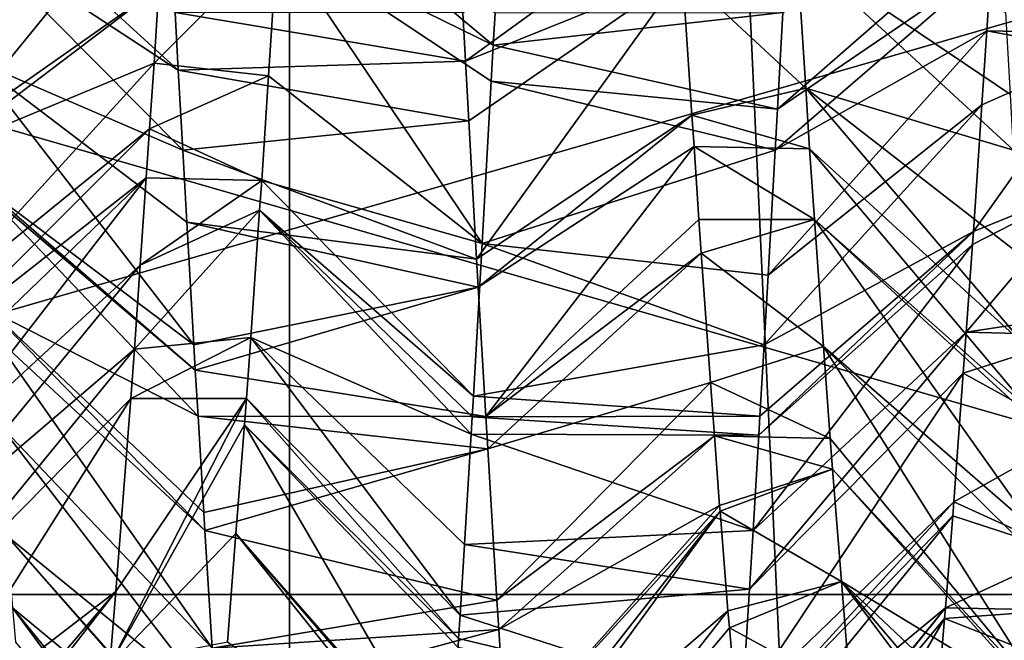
# Model space of a CAD drawing. Extents: x 0 to 200, y 18 to 95.
# Tile 222 of 256: x 168.304 to 169.252, y 83.24 to 83.837. Entities that reach past the tile are written whole.
import ezdxf

# ---------------------------------------------------------------- set-up
doc = ezdxf.new("R2010")
doc.units = 0

msp = doc.modelspace()

# ---------------------------------------------------------------- linework, layer by layer
for points in [[(167.368118, 68.227013, 32.970528), (168.520096, 94.527016, 32.377853), (169.718918, 68.227013, 31.886789)], [(167.368118, 94.527016, 32.970528), (168.520096, 94.527016, 32.377853), (167.368118, 68.227013, 32.970528)], [(168.520096, 94.527016, 59.622147), (167.368118, 94.527016, 59.029472), (167.368118, 68.227013, 59.029472)], [(169.718918, 68.227013, 60.113213), (168.520096, 94.527016, 59.622147), (167.368118, 68.227013, 59.029472)], [(168.520096, 94.527016, 32.377853), (169.718918, 94.527016, 31.886789), (169.718918, 68.227013, 31.886789)], [(169.718918, 94.527016, 60.113213), (168.520096, 94.527016, 59.622147), (169.718918, 68.227013, 60.113213)], [(168.5634, 93.22702, 33.242847), (166.358749, 68.227013, 34.581356), (168.5634, 68.227013, 33.242847)], [(168.5634, 93.22702, 33.242847), (166.358749, 93.22702, 34.581356), (166.358749, 68.227013, 34.581356)], [(166.358749, 93.22702, 57.418644), (168.5634, 68.227013, 58.757153), (166.358749, 68.227013, 57.418644)], [(166.358749, 93.22702, 57.418644), (168.5634, 93.22702, 58.757153), (168.5634, 68.227013, 58.757153)], [(170.973801, 93.22702, 32.325199), (168.5634, 68.227013, 33.242847), (170.973801, 68.227013, 32.325199)], [(170.973801, 93.22702, 32.325199), (168.5634, 93.22702, 33.242847), (168.5634, 68.227013, 33.242847)], [(168.5634, 93.22702, 58.757153), (170.973801, 68.227013, 59.674801), (168.5634, 68.227013, 58.757153)], [(168.5634, 93.22702, 58.757153), (170.973801, 93.22702, 59.674801), (170.973801, 68.227013, 59.674801)], [(169.845795, 84.005325, 47.25), (169.845795, 83.283638, 46), (167.345795, 83.283638, 46)], [(167.345795, 84.005325, 47.25), (169.845795, 84.005325, 47.25), (167.345795, 83.283638, 46)], [(169.845795, 83.283638, 46), (167.345795, 84.005325, 44.75), (167.345795, 83.283638, 46)], [(169.845795, 84.005325, 44.75), (167.345795, 84.005325, 44.75), (169.845795, 83.283638, 46)], [(168.445007, 83.985222, 43.99559), (168.437546, 83.868225, 44.041145), (168.23175, 83.72361, 43.710754)], [(168.240234, 83.87838, 43.649578), (168.445007, 83.985222, 43.99559), (168.23175, 83.72361, 43.710754)], [(168.551849, 83.914757, 44.021286), (168.55632, 83.982971, 43.989807), (168.759583, 83.812881, 43.673122)], [(168.55632, 83.982971, 43.989807), (168.761246, 83.843704, 43.662479), (168.759583, 83.812881, 43.673122)], [(168.246826, 83.979172, 48.008396), (168.250473, 83.923477, 47.982658), (168.456284, 83.788559, 48.314919)], [(168.453247, 83.844025, 48.336842), (168.246826, 83.979172, 48.008396), (168.456284, 83.788559, 48.314919)], [(168.937622, 83.946068, 47.996193), (168.730347, 83.843857, 48.337124), (168.732864, 83.797356, 48.320721)], [(168.941864, 83.881859, 47.965103), (168.937622, 83.946068, 47.996193), (168.732864, 83.797356, 48.320721)], [(169.239059, 83.891289, 44.029541), (169.353455, 83.940292, 44.012856), (169.346085, 83.824226, 44.056435)], [(169.038345, 83.844025, 43.663158), (169.241867, 83.93351, 44.008766), (169.033264, 83.751198, 43.699852)], [(169.241867, 83.93351, 44.008766), (169.239059, 83.891289, 44.029541), (169.033264, 83.751198, 43.699852)], [(168.250473, 83.923477, 47.982658), (168.258652, 83.798744, 47.925026), (168.46051, 83.711601, 48.2845)], [(168.456284, 83.788559, 48.314919), (168.250473, 83.923477, 47.982658), (168.46051, 83.711601, 48.2845)], [(168.432892, 83.79528, 44.06955), (168.551849, 83.914757, 44.021286), (168.543228, 83.783096, 44.082043)], [(168.437546, 83.868225, 44.041145), (168.551849, 83.914757, 44.021286), (168.432892, 83.79528, 44.06955)], [(168.543228, 83.783096, 44.082043), (168.551849, 83.914757, 44.021286), (168.748932, 83.621658, 43.757641)], [(168.551849, 83.914757, 44.021286), (168.757645, 83.777931, 43.688568), (168.748932, 83.621658, 43.757641)], [(168.551849, 83.914757, 44.021286), (168.759583, 83.812881, 43.673122), (168.757645, 83.777931, 43.688568)], [(169.051773, 83.904251, 47.972393), (168.941864, 83.881859, 47.965103), (169.060394, 83.771446, 47.914082)], [(169.051773, 83.904251, 47.972393), (169.060394, 83.771446, 47.914082), (169.260498, 83.711601, 48.2845)], [(169.257568, 83.76506, 48.30563), (169.051773, 83.904251, 47.972393), (169.260498, 83.711601, 48.2845)], [(169.25325, 83.844025, 48.336842), (169.051773, 83.904251, 47.972393), (169.257568, 83.76506, 48.30563)], [(169.033264, 83.751198, 43.699852), (169.239059, 83.891289, 44.029541), (169.031097, 83.711601, 43.7155)], [(169.239059, 83.891289, 44.029541), (169.234787, 83.826645, 44.061344), (169.031097, 83.711601, 43.7155)], [(169.234787, 83.826645, 44.061344), (169.239059, 83.891289, 44.029541), (169.346085, 83.824226, 44.056435)], [(168.941864, 83.881859, 47.965103), (168.732864, 83.797356, 48.320721), (168.736084, 83.739838, 48.294834)], [(168.941864, 83.881859, 47.965103), (168.736084, 83.739838, 48.294834), (168.743515, 83.606697, 48.234924)], [(168.950882, 83.745438, 47.899044), (168.941864, 83.881859, 47.965103), (168.743515, 83.606697, 48.234924)], [(169.060394, 83.771446, 47.914082), (168.941864, 83.881859, 47.965103), (168.950882, 83.745438, 47.899044)], [(168.437546, 83.868225, 44.041145), (168.432892, 83.79528, 44.06955), (168.231094, 83.711601, 43.7155)], [(168.23175, 83.72361, 43.710754), (168.437546, 83.868225, 44.041145), (168.231094, 83.711601, 43.7155)], [(168.732864, 83.797356, 48.320721), (168.453247, 83.844025, 48.336842), (168.456284, 83.788559, 48.314919)], [(168.730347, 83.843857, 48.337124), (168.453247, 83.844025, 48.336842), (168.732864, 83.797356, 48.320721)], [(168.759583, 83.812881, 43.673122), (169.038345, 83.844025, 43.663158), (169.033264, 83.751198, 43.699852)], [(168.761246, 83.843704, 43.662479), (169.038345, 83.844025, 43.663158), (168.759583, 83.812881, 43.673122)], [(169.031097, 83.711601, 43.7155), (169.234787, 83.826645, 44.061344), (169.024261, 83.591354, 43.775089)], [(169.234787, 83.826645, 44.061344), (169.230057, 83.755302, 44.096447), (169.024261, 83.591354, 43.775089)], [(169.234787, 83.826645, 44.061344), (169.344833, 83.806053, 44.066677), (169.230057, 83.755302, 44.096447)], [(169.234787, 83.826645, 44.061344), (169.346085, 83.824226, 44.056435), (169.344833, 83.806053, 44.066677)], [(168.757645, 83.777931, 43.688568), (168.759583, 83.812881, 43.673122), (169.033264, 83.751198, 43.699852)], [(169.344833, 83.806053, 44.066677), (169.336227, 83.679756, 44.137859), (169.22197, 83.633263, 44.15649)], [(169.230057, 83.755302, 44.096447), (169.344833, 83.806053, 44.066677), (169.22197, 83.633263, 44.15649)], [(168.432892, 83.79528, 44.06955), (168.428543, 83.732018, 44.106102), (168.222748, 83.564774, 43.788261)], [(168.231094, 83.711601, 43.7155), (168.432892, 83.79528, 44.06955), (168.222748, 83.564774, 43.788261)], [(168.258652, 83.798744, 47.925026), (168.266556, 83.677986, 47.869221), (168.471161, 83.524261, 48.191666)], [(168.464447, 83.642166, 48.250088), (168.258652, 83.798744, 47.925026), (168.471161, 83.524261, 48.191666)], [(168.46051, 83.711601, 48.2845), (168.258652, 83.798744, 47.925026), (168.464447, 83.642166, 48.250088)], [(168.432892, 83.79528, 44.06955), (168.543228, 83.783096, 44.082043), (168.428543, 83.732018, 44.106102)], [(168.732864, 83.797356, 48.320721), (168.456284, 83.788559, 48.314919), (168.736084, 83.739838, 48.294834)], [(168.736084, 83.739838, 48.294834), (168.456284, 83.788559, 48.314919), (168.46051, 83.711601, 48.2845)], [(168.428543, 83.732018, 44.106102), (168.543228, 83.783096, 44.082043), (168.536621, 83.682281, 44.128559)], [(168.536621, 83.682281, 44.128559), (168.543228, 83.783096, 44.082043), (168.748932, 83.621658, 43.757641)], [(168.757645, 83.777931, 43.688568), (169.031097, 83.711601, 43.7155), (168.748932, 83.621658, 43.757641)], [(168.757645, 83.777931, 43.688568), (169.033264, 83.751198, 43.699852), (169.031097, 83.711601, 43.7155)], [(169.060394, 83.771446, 47.914082), (168.950882, 83.745438, 47.899044), (169.064194, 83.712997, 47.888416)], [(169.060394, 83.771446, 47.914082), (169.064194, 83.712997, 47.888416), (169.271149, 83.524261, 48.191666)], [(169.26619, 83.611549, 48.234921), (169.060394, 83.771446, 47.914082), (169.271149, 83.524261, 48.191666)], [(169.260498, 83.711601, 48.2845), (169.060394, 83.771446, 47.914082), (169.26619, 83.611549, 48.234921)], [(169.024261, 83.591354, 43.775089), (169.230057, 83.755302, 44.096447), (169.020447, 83.524261, 43.808334)], [(169.230057, 83.755302, 44.096447), (169.22197, 83.633263, 44.15649), (169.020447, 83.524261, 43.808334)], [(168.736084, 83.739838, 48.294834), (168.46051, 83.711601, 48.2845), (168.743515, 83.606697, 48.234924)], [(168.950882, 83.745438, 47.899044), (168.743515, 83.606697, 48.234924), (168.745087, 83.579781, 48.21999)], [(168.952896, 83.714989, 47.8843), (168.950882, 83.745438, 47.899044), (168.745087, 83.579781, 48.21999)], [(168.950882, 83.745438, 47.899044), (168.952896, 83.714989, 47.8843), (169.064194, 83.712997, 47.888416)], [(168.428543, 83.732018, 44.106102), (168.425323, 83.685005, 44.13327), (168.220444, 83.524261, 43.808334)], [(168.222748, 83.564774, 43.788261), (168.428543, 83.732018, 44.106102), (168.220444, 83.524261, 43.808334)], [(168.425323, 83.685005, 44.13327), (168.428543, 83.732018, 44.106102), (168.536621, 83.682281, 44.128559)], [(168.46051, 83.711601, 48.2845), (168.464447, 83.642166, 48.250088), (168.743515, 83.606697, 48.234924)], [(168.952896, 83.714989, 47.8843), (168.745087, 83.579781, 48.21999), (168.75235, 83.455009, 48.150776)], [(168.748932, 83.621658, 43.757641), (169.031097, 83.711601, 43.7155), (169.024261, 83.591354, 43.775089)], [(168.95752, 83.644875, 47.850346), (168.952896, 83.714989, 47.8843), (168.75235, 83.455009, 48.150776)], [(169.064194, 83.712997, 47.888416), (168.952896, 83.714989, 47.8843), (169.069016, 83.644829, 47.844673)], [(168.952896, 83.714989, 47.8843), (168.95752, 83.644875, 47.850346), (169.069016, 83.644829, 47.844673)], [(169.064194, 83.712997, 47.888416), (169.069016, 83.644829, 47.844673), (169.274811, 83.46283, 48.154526)], [(169.271149, 83.524261, 48.191666), (169.064194, 83.712997, 47.888416), (169.274811, 83.46283, 48.154526)], [(168.425323, 83.685005, 44.13327), (168.41954, 83.600777, 44.181942), (168.213745, 83.411674, 43.8764)], [(168.21817, 83.486107, 43.831402), (168.425323, 83.685005, 44.13327), (168.213745, 83.411674, 43.8764)], [(168.220444, 83.524261, 43.808334), (168.425323, 83.685005, 44.13327), (168.21817, 83.486107, 43.831402)], [(168.425323, 83.685005, 44.13327), (168.536621, 83.682281, 44.128559), (168.41954, 83.600777, 44.181942)], [(168.536621, 83.682281, 44.128559), (168.534607, 83.653778, 44.146679), (168.41954, 83.600777, 44.181942)], [(168.534607, 83.653778, 44.146679), (168.536621, 83.682281, 44.128559), (168.740417, 83.474777, 43.837845)], [(168.536621, 83.682281, 44.128559), (168.748932, 83.621658, 43.757641), (168.740417, 83.474777, 43.837845)], [(169.221054, 83.620689, 44.165352), (169.336227, 83.679756, 44.137859), (169.21492, 83.536469, 44.224697)], [(169.336227, 83.679756, 44.137859), (169.327606, 83.553474, 44.20903), (169.21492, 83.536469, 44.224697)], [(169.22197, 83.633263, 44.15649), (169.336227, 83.679756, 44.137859), (169.221054, 83.620689, 44.165352)], [(168.266556, 83.677986, 47.869221), (168.266815, 83.674423, 47.867035), (168.47261, 83.499771, 48.176857)], [(168.471161, 83.524261, 48.191666), (168.266556, 83.677986, 47.869221), (168.47261, 83.499771, 48.176857)], [(168.266815, 83.674423, 47.867035), (168.274979, 83.557327, 47.795216), (168.47525, 83.455482, 48.150085)], [(168.47261, 83.499771, 48.176857), (168.266815, 83.674423, 47.867035), (168.47525, 83.455482, 48.150085)], [(168.534607, 83.653778, 44.146679), (168.525986, 83.531357, 44.224506), (168.413986, 83.52002, 44.228603)], [(168.41954, 83.600777, 44.181942), (168.534607, 83.653778, 44.146679), (168.413986, 83.52002, 44.228603)], [(168.525986, 83.531357, 44.224506), (168.534607, 83.653778, 44.146679), (168.738281, 83.438156, 43.857841)], [(168.534607, 83.653778, 44.146679), (168.739258, 83.454758, 43.848778), (168.738281, 83.438156, 43.857841)], [(168.534607, 83.653778, 44.146679), (168.740417, 83.474777, 43.837845), (168.739258, 83.454758, 43.848778)], [(168.745087, 83.579781, 48.21999), (168.464447, 83.642166, 48.250088), (168.471161, 83.524261, 48.191666)], [(168.743515, 83.606697, 48.234924), (168.464447, 83.642166, 48.250088), (168.745087, 83.579781, 48.21999)], [(168.959885, 83.612343, 47.827728), (168.95752, 83.644875, 47.850346), (168.75235, 83.455009, 48.150776)], [(169.069016, 83.644829, 47.844673), (168.95752, 83.644875, 47.850346), (168.959885, 83.612343, 47.827728)], [(169.069016, 83.644829, 47.844673), (168.959885, 83.612343, 47.827728), (169.077652, 83.522682, 47.766293)], [(169.069016, 83.644829, 47.844673), (169.077652, 83.522682, 47.766293), (169.281799, 83.345345, 48.083504)], [(169.275253, 83.455482, 48.150085), (169.069016, 83.644829, 47.844673), (169.281799, 83.345345, 48.083504)], [(169.274811, 83.46283, 48.154526), (169.069016, 83.644829, 47.844673), (169.275253, 83.455482, 48.150085)], [(169.016357, 83.455482, 43.849915), (169.22197, 83.633263, 44.15649), (169.015259, 83.437073, 43.861046)], [(169.22197, 83.633263, 44.15649), (169.221054, 83.620689, 44.165352), (169.015259, 83.437073, 43.861046)], [(169.020447, 83.524261, 43.808334), (169.22197, 83.633263, 44.15649), (169.016357, 83.455482, 43.849915)], [(169.760529, 83.622864, 47.772697), (169.630112, 83.301407, 47.489609), (169.217926, 83.095345, 48.194481)], [(169.302841, 83.353645, 48.401752), (169.760529, 83.622864, 47.772697), (169.217926, 83.095345, 48.194481)], [(168.748932, 83.621658, 43.757641), (169.020447, 83.524261, 43.808334), (168.740417, 83.474777, 43.837845)], [(168.748932, 83.621658, 43.757641), (169.024261, 83.591354, 43.775089), (169.020447, 83.524261, 43.808334)], [(169.015259, 83.437073, 43.861046), (169.221054, 83.620689, 44.165352), (169.009796, 83.345345, 43.916496)], [(169.221054, 83.620689, 44.165352), (169.21492, 83.536469, 44.224697), (169.009796, 83.345345, 43.916496)], [(168.959885, 83.612343, 47.827728), (168.75235, 83.455009, 48.150776), (168.754166, 83.423874, 48.133499)], [(168.968887, 83.487938, 47.741211), (168.959885, 83.612343, 47.827728), (168.754166, 83.423874, 48.133499)], [(169.077652, 83.522682, 47.766293), (168.959885, 83.612343, 47.827728), (168.968887, 83.487938, 47.741211)], [(168.41954, 83.600777, 44.181942), (168.413986, 83.52002, 44.228603), (168.209793, 83.345345, 43.916496)], [(168.213745, 83.411674, 43.8764), (168.41954, 83.600777, 44.181942), (168.209793, 83.345345, 43.916496)], [(168.745087, 83.579781, 48.21999), (168.471161, 83.524261, 48.191666), (168.47261, 83.499771, 48.176857)], [(168.745087, 83.579781, 48.21999), (168.47261, 83.499771, 48.176857), (168.75235, 83.455009, 48.150776)], [(168.274979, 83.557327, 47.795216), (168.276535, 83.535027, 47.78154), (168.481812, 83.345345, 48.083504)], [(168.480774, 83.362686, 48.093987), (168.274979, 83.557327, 47.795216), (168.481812, 83.345345, 48.083504)], [(168.47525, 83.455482, 48.150085), (168.274979, 83.557327, 47.795216), (168.480774, 83.362686, 48.093987)], [(169.21492, 83.536469, 44.224697), (169.327606, 83.553474, 44.20903), (169.326233, 83.533401, 44.220348)], [(168.276535, 83.535027, 47.78154), (168.283127, 83.447968, 47.71265), (168.488937, 83.232071, 48.001366)], [(168.481812, 83.345345, 48.083504), (168.276535, 83.535027, 47.78154), (168.488937, 83.232071, 48.001366)], [(168.525986, 83.531357, 44.224506), (168.521835, 83.472351, 44.26202), (168.410538, 83.472351, 44.26202)], [(168.413986, 83.52002, 44.228603), (168.525986, 83.531357, 44.224506), (168.410538, 83.472351, 44.26202)], [(168.521835, 83.472351, 44.26202), (168.525986, 83.531357, 44.224506), (168.727631, 83.26371, 43.973)], [(168.525986, 83.531357, 44.224506), (168.731796, 83.331795, 43.928051), (168.727631, 83.26371, 43.973)], [(168.525986, 83.531357, 44.224506), (168.738281, 83.438156, 43.857841), (168.731796, 83.331795, 43.928051)], [(169.009796, 83.345345, 43.916496), (169.21492, 83.536469, 44.224697), (169.006256, 83.289017, 43.95734)], [(169.21492, 83.536469, 44.224697), (169.212036, 83.496857, 44.252605), (169.006256, 83.289017, 43.95734)], [(169.21492, 83.536469, 44.224697), (169.326233, 83.533401, 44.220348), (169.212036, 83.496857, 44.252605)], [(169.212036, 83.496857, 44.252605), (169.326233, 83.533401, 44.220348), (169.319, 83.437912, 44.295704)], [(168.413986, 83.52002, 44.228603), (168.410538, 83.472351, 44.26202), (168.204742, 83.26371, 43.973)], [(168.209793, 83.345345, 43.916496), (168.413986, 83.52002, 44.228603), (168.204742, 83.26371, 43.973)], [(168.740417, 83.474777, 43.837845), (169.020447, 83.524261, 43.808334), (169.016357, 83.455482, 43.849915)], [(169.077652, 83.522682, 47.766293), (168.968887, 83.487938, 47.741211), (169.083908, 83.434006, 47.709389)], [(169.283432, 83.31945, 48.064728), (169.077652, 83.522682, 47.766293), (169.292053, 83.182419, 47.965359)], [(169.077652, 83.522682, 47.766293), (169.083908, 83.434006, 47.709389), (169.292053, 83.182419, 47.965359)], [(169.281799, 83.345345, 48.083504), (169.077652, 83.522682, 47.766293), (169.283432, 83.31945, 48.064728)], [(168.47261, 83.499771, 48.176857), (168.47525, 83.455482, 48.150085), (168.75235, 83.455009, 48.150776)], [(169.006256, 83.289017, 43.95734), (169.212036, 83.496857, 44.252605), (168.999146, 83.176086, 44.03923)], [(169.212036, 83.496857, 44.252605), (169.203033, 83.373016, 44.339863), (168.999146, 83.176086, 44.03923)], [(169.212036, 83.496857, 44.252605), (169.319, 83.437912, 44.295704), (169.203033, 83.373016, 44.339863)], [(168.968887, 83.487938, 47.741211), (168.754166, 83.423874, 48.133499), (168.763092, 83.278244, 48.035961)], [(168.972595, 83.436668, 47.705559), (168.968887, 83.487938, 47.741211), (168.763092, 83.278244, 48.035961)], [(168.968887, 83.487938, 47.741211), (168.972595, 83.436668, 47.705559), (169.083908, 83.434006, 47.709389)], [(168.204742, 83.26371, 43.973), (168.410538, 83.472351, 44.26202), (168.19606, 83.133087, 44.080563)], [(168.410538, 83.472351, 44.26202), (168.395996, 83.286652, 44.41972), (168.19606, 83.133087, 44.080563)], [(168.521835, 83.472351, 44.26202), (168.519867, 83.447174, 44.283447), (168.390442, 83.21579, 44.479973)], [(168.395996, 83.286652, 44.41972), (168.521835, 83.472351, 44.26202), (168.390442, 83.21579, 44.479973)], [(168.410538, 83.472351, 44.26202), (168.521835, 83.472351, 44.26202), (168.395996, 83.286652, 44.41972)], [(168.519867, 83.447174, 44.283447), (168.521835, 83.472351, 44.26202), (168.726227, 83.241302, 43.989365)], [(168.521835, 83.472351, 44.26202), (168.727631, 83.26371, 43.973), (168.726227, 83.241302, 43.989365)], [(168.740417, 83.474777, 43.837845), (169.016357, 83.455482, 43.849915), (168.739258, 83.454758, 43.848778)], [(168.754166, 83.423874, 48.133499), (168.47525, 83.455482, 48.150085), (168.480774, 83.362686, 48.093987)], [(168.75235, 83.455009, 48.150776), (168.47525, 83.455482, 48.150085), (168.754166, 83.423874, 48.133499)], [(168.738281, 83.438156, 43.857841), (168.739258, 83.454758, 43.848778), (169.015259, 83.437073, 43.861046)], [(168.739258, 83.454758, 43.848778), (169.016357, 83.455482, 43.849915), (169.015259, 83.437073, 43.861046)], [(168.283127, 83.447968, 47.71265), (168.291306, 83.340225, 47.627396), (168.492462, 83.176086, 47.96077)], [(168.488937, 83.232071, 48.001366), (168.283127, 83.447968, 47.71265), (168.492462, 83.176086, 47.96077)], [(168.519867, 83.447174, 44.283447), (168.511703, 83.342552, 44.372475), (168.390442, 83.21579, 44.479973)], [(168.511703, 83.342552, 44.372475), (168.519867, 83.447174, 44.283447), (168.717499, 83.107758, 44.096481)], [(168.519867, 83.447174, 44.283447), (168.725662, 83.232796, 43.996189), (168.717499, 83.107758, 44.096481)], [(168.519867, 83.447174, 44.283447), (168.726227, 83.241302, 43.989365), (168.725662, 83.232796, 43.996189)], [(168.738281, 83.438156, 43.857841), (169.009796, 83.345345, 43.916496), (168.731796, 83.331795, 43.928051)], [(168.738281, 83.438156, 43.857841), (169.015259, 83.437073, 43.861046), (169.009796, 83.345345, 43.916496)], [(168.972595, 83.436668, 47.705559), (168.763092, 83.278244, 48.035961), (168.764816, 83.25016, 48.017151)], [(168.977478, 83.369415, 47.658791), (168.972595, 83.436668, 47.705559), (168.764816, 83.25016, 48.017151)], [(169.086258, 83.40448, 47.683083), (168.972595, 83.436668, 47.705559), (168.977478, 83.369415, 47.658791)], [(169.083908, 83.434006, 47.709389), (168.972595, 83.436668, 47.705559), (169.086258, 83.40448, 47.683083)], [(169.083908, 83.434006, 47.709389), (169.086258, 83.40448, 47.683083), (169.292053, 83.182419, 47.965359)], [(169.203033, 83.373016, 44.339863), (169.319, 83.437912, 44.295704), (169.310379, 83.324036, 44.385567)], [(168.754166, 83.423874, 48.133499), (168.480774, 83.362686, 48.093987), (168.481812, 83.345345, 48.083504)], [(168.754166, 83.423874, 48.133499), (168.481812, 83.345345, 48.083504), (168.763092, 83.278244, 48.035961)], [(169.086258, 83.40448, 47.683083), (168.977478, 83.369415, 47.658791), (168.97789, 83.364082, 47.654137)], [(169.086258, 83.40448, 47.683083), (168.97789, 83.364082, 47.654137), (169.094894, 83.296165, 47.586586)], [(169.292053, 83.182419, 47.965359), (169.086258, 83.40448, 47.683083), (169.292465, 83.176086, 47.96077)], [(169.086258, 83.40448, 47.683083), (169.094894, 83.296165, 47.586586), (169.292465, 83.176086, 47.96077)], [(168.977478, 83.369415, 47.658791), (168.764816, 83.25016, 48.017151), (168.772095, 83.138435, 47.92794)], [(168.97789, 83.364082, 47.654137), (168.977478, 83.369415, 47.658791), (168.772095, 83.138435, 47.92794)], [(168.999146, 83.176086, 44.03923), (169.203033, 83.373016, 44.339863), (168.997238, 83.147842, 44.06356)], [(169.203033, 83.373016, 44.339863), (169.202042, 83.359428, 44.349434), (168.997238, 83.147842, 44.06356)], [(169.202042, 83.359428, 44.349434), (169.203033, 83.373016, 44.339863), (169.310379, 83.324036, 44.385567)], [(168.97789, 83.364082, 47.654137), (168.772095, 83.138435, 47.92794), (168.774353, 83.103905, 47.900372)], [(168.97789, 83.364082, 47.654137), (168.774353, 83.103905, 47.900372), (168.775467, 83.086777, 47.886696)], [(168.985458, 83.268112, 47.570446), (168.97789, 83.364082, 47.654137), (168.775467, 83.086777, 47.886696)], [(169.094894, 83.296165, 47.586586), (168.97789, 83.364082, 47.654137), (168.985458, 83.268112, 47.570446)], [(168.997238, 83.147842, 44.06356), (169.202042, 83.359428, 44.349434), (168.994354, 83.104805, 44.100624)], [(169.202042, 83.359428, 44.349434), (169.19487, 83.271042, 44.431854), (168.994354, 83.104805, 44.100624)], [(169.202042, 83.359428, 44.349434), (169.310379, 83.324036, 44.385567), (169.19487, 83.271042, 44.431854)], [(169.988861, 80.227013, 49.585106), (169.302841, 83.353645, 48.401752), (169.216019, 80.227013, 48.195259)], [(169.302841, 83.353645, 48.401752), (169.217926, 83.095345, 48.194481), (169.216019, 80.227013, 48.195259)], [(168.291306, 83.340225, 47.627396), (168.29657, 83.270844, 47.572498), (168.497253, 83.104805, 47.899376)], [(168.497101, 83.107101, 47.901348), (168.291306, 83.340225, 47.627396), (168.497253, 83.104805, 47.899376)], [(168.492462, 83.176086, 47.96077), (168.291306, 83.340225, 47.627396), (168.497101, 83.107101, 47.901348)], [(168.511703, 83.342552, 44.372475), (168.50354, 83.237946, 44.461494), (168.390442, 83.21579, 44.479973)], [(168.763092, 83.278244, 48.035961), (168.481812, 83.345345, 48.083504), (168.488937, 83.232071, 48.001366)], [(168.50354, 83.237946, 44.461494), (168.511703, 83.342552, 44.372475), (168.716141, 83.086777, 44.113304)], [(168.511703, 83.342552, 44.372475), (168.717255, 83.103882, 44.099586), (168.716141, 83.086777, 44.113304)], [(168.511703, 83.342552, 44.372475), (168.717499, 83.107758, 44.096481), (168.717255, 83.103882, 44.099586)], [(168.731796, 83.331795, 43.928051), (169.009796, 83.345345, 43.916496), (169.006256, 83.289017, 43.95734)], [(168.731796, 83.331795, 43.928051), (169.006256, 83.289017, 43.95734), (168.727631, 83.26371, 43.973)], [(169.19487, 83.271042, 44.431854), (169.310379, 83.324036, 44.385567), (169.306183, 83.268646, 44.429283)], [(169.630112, 83.301407, 47.489609), (169.565704, 83.142662, 47.349812), (169.161728, 82.935623, 48.045864)], [(169.182343, 82.987061, 48.10759), (169.630112, 83.301407, 47.489609), (169.161728, 82.935623, 48.045864)], [(169.217926, 83.095345, 48.194481), (169.630112, 83.301407, 47.489609), (169.182343, 82.987061, 48.10759)], [(169.094894, 83.296165, 47.586586), (168.985458, 83.268112, 47.570446), (168.986893, 83.251724, 47.552639)], [(169.094894, 83.296165, 47.586586), (168.986893, 83.251724, 47.552639), (169.103516, 83.187912, 47.490147)], [(169.094894, 83.296165, 47.586586), (169.103516, 83.187912, 47.490147), (169.303116, 83.01767, 47.824322)], [(169.30069, 83.053764, 47.855408), (169.094894, 83.296165, 47.586586), (169.303116, 83.01767, 47.824322)], [(169.297256, 83.104805, 47.899376), (169.094894, 83.296165, 47.586586), (169.30069, 83.053764, 47.855408)], [(169.292465, 83.176086, 47.96077), (169.094894, 83.296165, 47.586586), (169.297256, 83.104805, 47.899376)], [(168.19017, 83.044319, 44.153656), (168.395996, 83.286652, 44.41972), (168.188553, 83.020004, 44.173679)], [(168.395996, 83.286652, 44.41972), (168.390442, 83.21579, 44.479973), (168.188553, 83.020004, 44.173679)], [(168.19606, 83.133087, 44.080563), (168.395996, 83.286652, 44.41972), (168.19017, 83.044319, 44.153656)], [(168.727631, 83.26371, 43.973), (169.006256, 83.289017, 43.95734), (168.999146, 83.176086, 44.03923)], [(169.591644, 83.186729, 44.572742), (169.632935, 83.290123, 44.486294), (169.163681, 82.942436, 43.947609)], [(169.632935, 83.290123, 44.486294), (169.218842, 83.099449, 43.805843), (169.163681, 82.942436, 43.947609)], [(169.632935, 83.290123, 44.486294), (169.280731, 83.275627, 43.646767), (169.218842, 83.099449, 43.805843)], [(168.764816, 83.25016, 48.017151), (168.763092, 83.278244, 48.035961), (168.488937, 83.232071, 48.001366)], [(169.218842, 83.099449, 43.805843), (169.280731, 83.275627, 43.646767), (169.988861, 80.227013, 42.414894)], [(168.503113, 83.01767, 47.824322), (168.29657, 83.270844, 47.572498), (168.505264, 82.988083, 47.794178)], [(168.29657, 83.270844, 47.572498), (168.299454, 83.237823, 47.536736), (168.505264, 82.988083, 47.794178)], [(168.497253, 83.104805, 47.899376), (168.29657, 83.270844, 47.572498), (168.503113, 83.01767, 47.824322)], [(168.726227, 83.241302, 43.989365), (168.727631, 83.26371, 43.973), (168.999146, 83.176086, 44.03923)], [(168.985458, 83.268112, 47.570446), (168.775467, 83.086777, 47.886696), (168.781113, 83.006371, 47.810658)], [(168.986893, 83.251724, 47.552639), (168.985458, 83.268112, 47.570446), (168.781113, 83.006371, 47.810658)], [(168.988495, 83.01767, 44.175678), (169.19487, 83.271042, 44.431854), (168.988235, 83.014175, 44.179241)], [(169.19487, 83.271042, 44.431854), (169.194031, 83.26078, 44.441422), (168.988235, 83.014175, 44.179241)], [(168.994354, 83.104805, 44.100624), (169.19487, 83.271042, 44.431854), (168.988495, 83.01767, 44.175678)], [(169.19487, 83.271042, 44.431854), (169.306183, 83.268646, 44.429283), (169.194031, 83.26078, 44.441422)], [(169.194031, 83.26078, 44.441422), (169.306183, 83.268646, 44.429283), (169.301758, 83.218269, 44.483864)], [(168.988235, 83.014175, 44.179241), (169.194031, 83.26078, 44.441422), (168.979233, 82.890335, 44.305405)], [(169.194031, 83.26078, 44.441422), (169.187103, 83.175491, 44.520958), (168.979233, 82.890335, 44.305405)], [(169.194031, 83.26078, 44.441422), (169.301758, 83.218269, 44.483864), (169.187103, 83.175491, 44.520958)], [(168.764816, 83.25016, 48.017151), (168.488937, 83.232071, 48.001366), (168.492462, 83.176086, 47.96077)], [(168.764816, 83.25016, 48.017151), (168.492462, 83.176086, 47.96077), (168.772095, 83.138435, 47.92794)], [(168.992645, 83.186203, 47.481441), (168.986893, 83.251724, 47.552639), (168.781113, 83.006371, 47.810658)], [(169.103516, 83.187912, 47.490147), (168.986893, 83.251724, 47.552639), (168.992645, 83.186203, 47.481441)], [(168.725662, 83.232796, 43.996189), (168.726227, 83.241302, 43.989365), (168.999146, 83.176086, 44.03923)]]:
    msp.add_3dface(points)

doc.saveas('drawing.dxf')
